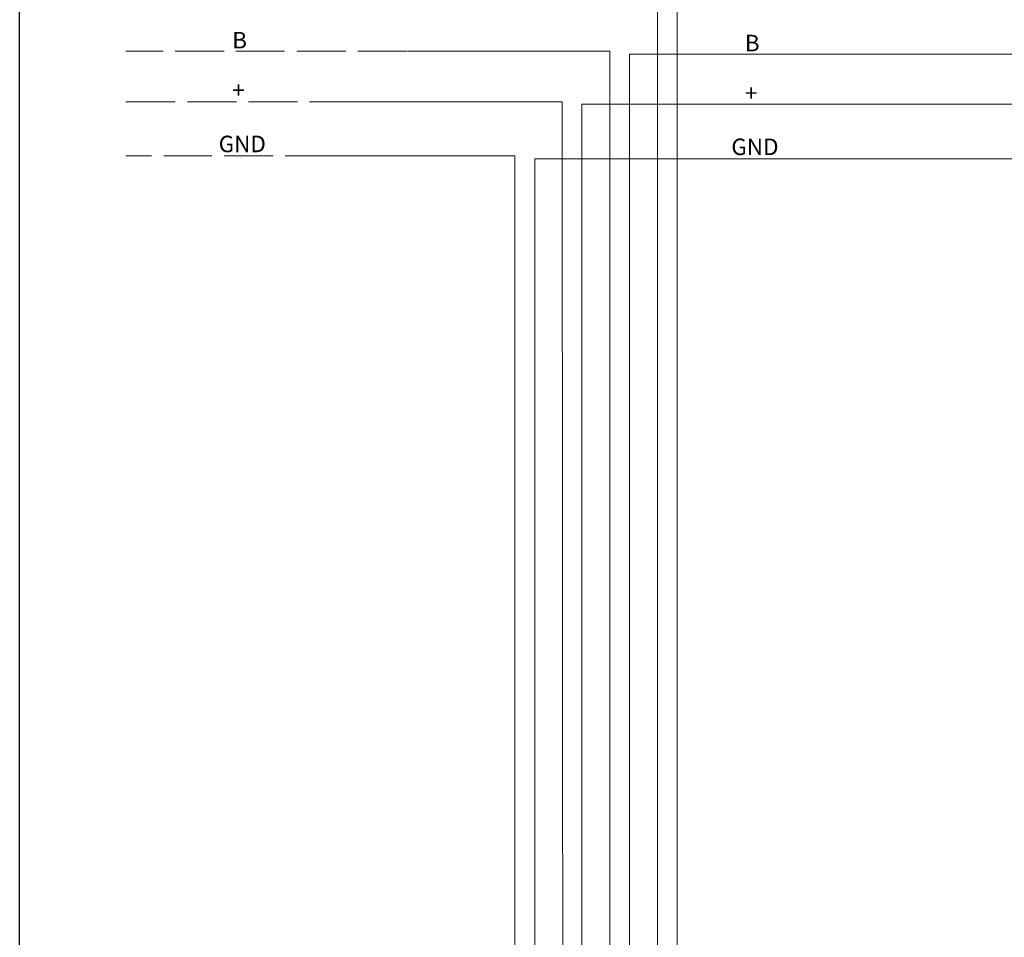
# Model space of a CAD drawing. Header units: millimetres. Extents: x 22250 to 51280, y -5012 to 7692.
# Tile 166 of 182: x 50639 to 50756, y 2847 to 2956. Entities that reach past the tile are written whole.
import ezdxf

# ---------------------------------------------------------------- set-up
doc = ezdxf.new("R2010")
doc.units = ezdxf.units.MM
doc.layers.add('00 CCTV IP - MIWI', color=10, linetype='Continuous')
doc.layers.add('Warstwa 1', color=253, linetype='Continuous', lineweight=5)
doc.styles.get("Standard").update_dxf_attribs({"font": 'arial.ttf'})

msp = doc.modelspace()

# ---------------------------------------------------------------- linework, layer by layer
at = {"layer": '00 CCTV IP - MIWI', "color": 250}
msp.add_line((50639.23, 2738.95), (50639.23, 3035.5), dxfattribs=at)
at = {"layer": 'Warstwa 1', "color": 5, "lineweight": 9}
for points in [[(50714.65, 2827.69), (50714.65, 2827.69), (50714.65, 2958.5), (50714.65, 2958.5)], [(50716.99, 2816.41), (50716.99, 2816.41), (50716.99, 2958.15), (50716.99, 2958.15)]]:
    msp.add_open_spline(points, degree=3, dxfattribs=at)
at = {"layer": 'Warstwa 1', "lineweight": 9}
for points in [[(50656.19, 2952.24), (50656.19, 2952.24), (50651.79, 2952.24), (50651.79, 2952.24)], [(50663.41, 2952.24), (50663.41, 2952.24), (50657.63, 2952.24), (50657.63, 2952.24)], [(50670.56, 2952.24), (50670.56, 2952.24), (50664.79, 2952.24), (50664.79, 2952.24)], [(50677.79, 2952.24), (50677.79, 2952.24), (50672.01, 2952.24), (50672.01, 2952.24)], [(50685.01, 2952.24), (50685.01, 2952.24), (50679.23, 2952.24), (50679.23, 2952.24)], [(50709.01, 2952.24), (50709.01, 2952.24), (50685.08, 2952.24), (50685.08, 2952.24)], [(50690.78, 2952.24), (50690.78, 2952.24), (50686.38, 2952.24), (50686.38, 2952.24)], [(50709.01, 2827.69), (50709.01, 2827.69), (50709.01, 2952.24), (50709.01, 2952.24)], [(50711.35, 2816.41), (50711.35, 2816.41), (50711.35, 2951.9), (50711.35, 2951.9)], [(50654.82, 2939.86), (50654.82, 2939.86), (50651.79, 2939.86), (50651.79, 2939.86)], [(50661.97, 2939.86), (50661.97, 2939.86), (50656.26, 2939.86), (50656.26, 2939.86)], [(50669.19, 2939.86), (50669.19, 2939.86), (50663.41, 2939.86), (50663.41, 2939.86)], [(50673.66, 2939.86), (50673.66, 2939.86), (50670.63, 2939.86), (50670.63, 2939.86)], [(50700.14, 2816.41), (50700.14, 2816.41), (50700.14, 2939.52), (50700.14, 2939.52)]]:
    msp.add_open_spline(points, degree=3, dxfattribs=at)
for points in [[(50711.35, 2951.9), (50711.35, 2951.9), (50886.99, 2951.9), (50886.99, 2951.9), (50886.99, 2951.9), (50886.99, 2951.9), (50978.53, 2951.9), (50978.53, 2951.9)], [(50697.8, 2827.69), (50697.8, 2827.69), (50697.8, 2939.86), (50697.8, 2939.86), (50697.8, 2939.86), (50697.8, 2939.86), (50673.66, 2939.86), (50673.66, 2939.86)], [(50700.14, 2939.52), (50700.14, 2939.52), (50886.99, 2939.52), (50886.99, 2939.52), (50886.99, 2939.52), (50886.99, 2939.52), (50978.53, 2939.52), (50978.53, 2939.52)]]:
    msp.add_open_spline(points, degree=3, knots=[0, 0, 0, 0, 0.5, 0.5, 0.5, 0.5, 1, 1, 1, 1], dxfattribs=at)
at = {"layer": 'Warstwa 1', "color": 1, "lineweight": 9}
for points in [[(50657.63, 2946.26), (50657.63, 2946.26), (50651.79, 2946.26), (50651.79, 2946.26)], [(50664.86, 2946.26), (50664.86, 2946.26), (50659.08, 2946.26), (50659.08, 2946.26)], [(50672.08, 2946.26), (50672.08, 2946.26), (50666.3, 2946.26), (50666.3, 2946.26)], [(50679.37, 2946.26), (50679.37, 2946.26), (50673.52, 2946.26), (50673.52, 2946.26)], [(50705.71, 2816.41), (50705.71, 2816.41), (50705.71, 2945.98), (50705.71, 2945.98)]]:
    msp.add_open_spline(points, degree=3, dxfattribs=at)
for points in [[(50679.37, 2946.26), (50679.37, 2946.26), (50703.37, 2946.26), (50703.37, 2946.26), (50703.37, 2946.26), (50703.37, 2946.26), (50703.44, 2827.69), (50703.44, 2827.69)], [(50705.71, 2945.98), (50705.71, 2945.98), (50886.99, 2945.98), (50886.99, 2945.98), (50886.99, 2945.98), (50886.99, 2945.98), (50978.53, 2945.98), (50978.53, 2945.98)]]:
    msp.add_open_spline(points, degree=3, knots=[0, 0, 0, 0, 0.5, 0.5, 0.5, 0.5, 1, 1, 1, 1], dxfattribs=at)

# ---------------------------------------------------------------- texts
at = {"char_height": 3.899, "attachment_point": 1}
for s, insert in [('{\\H0.5x;B}', (50664.36, 2954.52)), ('{\\H0.5x;B}', (50724.98, 2954.18)), ('{\\H0.5x;+}', (50664.36, 2948.61)), ('{\\H0.5x;+}', (50724.98, 2948.26)), ('{\\H0.5x;GND}', (50662.76, 2942.25)), ('{\\H0.5x;GND}', (50723.38, 2941.91))]:
    msp.add_mtext_dynamic_manual_height_columns(s, width=0.0187, gutter_width=0.0375, heights=[0], dxfattribs=dict(at, insert=insert))

doc.saveas('drawing.dxf')
